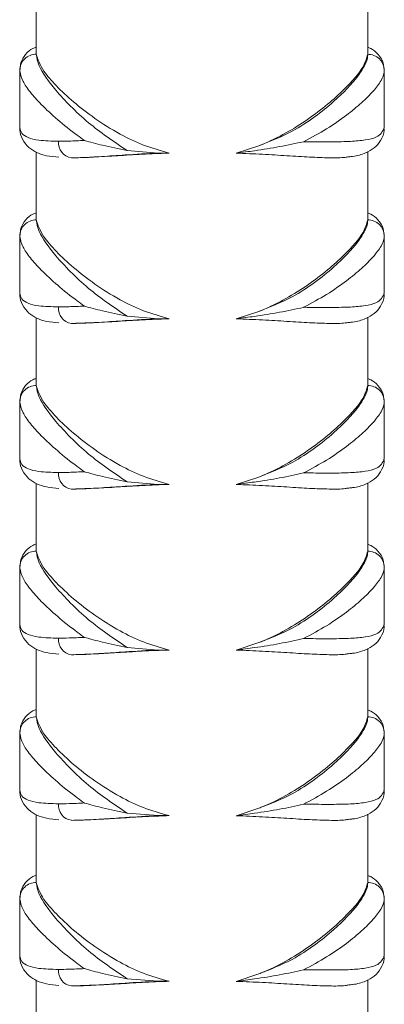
# Model space of a CAD drawing. Header units: millimetres. Extents: x 0 to 210, y 0 to 297.
# Tile 10 of 14: x 123.14 to 130.47, y 150.86 to 170.67. Entities that reach past the tile are written whole.
import ezdxf

# ---------------------------------------------------------------- set-up
doc = ezdxf.new("R2010")
doc.units = ezdxf.units.MM

msp = doc.modelspace()

# ---------------------------------------------------------------- linework, layer by layer
at = {"color": 7, "linetype": 'Continuous', "lineweight": 15}
for p, q in [((123.473, 171.341), (123.473, 169.969)), ((130.14, 169.987), (130.14, 171.351)), ((123.144, 169.64), (123.14, 169.654)), ((123.14, 169.64), (123.14, 168.517)), ((130.473, 169.654), (130.472, 169.642)), ((130.473, 168.515), (130.473, 169.642)), ((123.144, 168.517), (123.14, 168.502)), ((130.473, 168.503), (130.473, 168.515)), ((125.299, 168.04), (125.926, 167.988)), ((127.496, 167.987), (127.948, 168.136)), ((123.473, 168.008), (123.473, 166.636)), ((126.143, 167.988), (125.926, 167.988)), ((130.14, 166.653), (130.14, 168.018)), ((123.144, 166.307), (123.14, 166.321)), ((123.14, 166.307), (123.14, 165.184)), ((130.473, 166.32), (130.472, 166.309)), ((130.473, 165.182), (130.473, 166.309)), ((123.144, 165.184), (123.14, 165.169)), ((130.473, 165.169), (130.473, 165.182)), ((123.473, 164.674), (123.473, 163.302)), ((125.299, 164.707), (125.926, 164.655)), ((127.496, 164.654), (127.948, 164.802)), ((130.14, 163.32), (130.14, 164.684)), ((126.143, 164.655), (125.926, 164.655)), ((123.144, 162.973), (123.14, 162.987)), ((123.14, 162.973), (123.14, 161.85)), ((130.473, 162.987), (130.472, 162.976)), ((130.473, 161.848), (130.473, 162.976)), ((123.144, 161.85), (123.14, 161.836)), ((130.473, 161.836), (130.473, 161.848)), ((123.473, 161.341), (123.473, 159.969)), ((125.299, 161.373), (125.926, 161.321)), ((126.143, 161.321), (125.926, 161.321)), ((127.496, 161.32), (127.948, 161.469)), ((130.14, 159.987), (130.14, 161.351)), ((123.144, 159.64), (123.14, 159.654)), ((123.14, 159.64), (123.14, 158.517)), ((130.473, 159.654), (130.472, 159.642)), ((130.473, 158.515), (130.473, 159.642)), ((123.144, 158.517), (123.14, 158.502)), ((130.473, 158.503), (130.473, 158.515)), ((127.496, 157.987), (127.948, 158.136)), ((123.473, 158.008), (123.473, 156.636)), ((125.299, 158.04), (125.926, 157.988)), ((126.143, 157.988), (125.926, 157.988)), ((130.14, 156.653), (130.14, 158.018)), ((123.144, 156.307), (123.14, 156.321)), ((123.14, 156.307), (123.14, 155.184)), ((130.473, 156.32), (130.472, 156.309)), ((130.473, 155.182), (130.473, 156.309)), ((123.144, 155.184), (123.14, 155.169)), ((130.473, 155.169), (130.473, 155.182)), ((127.496, 154.654), (127.948, 154.802)), ((123.473, 154.674), (123.473, 153.302)), ((125.299, 154.707), (125.926, 154.655)), ((126.143, 154.655), (125.926, 154.655)), ((130.14, 153.32), (130.14, 154.684)), ((123.144, 152.973), (123.14, 152.987)), ((123.14, 152.973), (123.14, 151.85)), ((130.473, 152.987), (130.472, 152.976)), ((130.473, 151.848), (130.473, 152.976)), ((123.144, 151.85), (123.14, 151.836)), ((130.473, 151.836), (130.473, 151.848)), ((127.496, 151.32), (127.948, 151.469)), ((123.473, 151.341), (123.473, 149.969)), ((125.299, 151.373), (125.926, 151.321)), ((126.143, 151.321), (125.926, 151.321)), ((130.14, 149.987), (130.14, 151.351))]:
    msp.add_line(p, q, dxfattribs=at)
for centre, radius, start, end in [((123.467, 169.65), 0.327, 88.8324, 179.2386), ((130.146, 169.649), 0.327, 0.7441, 91.1869), ((124.223, 168.195), 0.304, 174.0214, 262.3965), ((123.467, 166.316), 0.327, 88.8324, 179.2386), ((130.146, 166.316), 0.327, 0.7441, 91.1869), ((124.223, 164.862), 0.304, 174.0214, 262.3965), ((123.467, 162.983), 0.327, 88.8324, 179.2386), ((130.146, 162.983), 0.327, 0.7441, 91.1869), ((124.223, 161.528), 0.304, 174.0214, 262.3965), ((123.467, 159.65), 0.327, 88.8324, 179.2386), ((130.146, 159.649), 0.327, 0.7441, 91.1869), ((124.223, 158.195), 0.304, 174.0214, 262.3965), ((123.467, 156.316), 0.327, 88.8324, 179.2386), ((130.146, 156.316), 0.327, 0.7441, 91.1869), ((124.223, 154.862), 0.304, 174.0214, 262.3965), ((123.467, 152.983), 0.327, 88.8324, 179.2386), ((130.146, 152.983), 0.327, 0.7441, 91.1869), ((124.223, 151.528), 0.304, 174.0214, 262.3965)]:
    msp.add_arc(centre, radius, start, end, dxfattribs=at)
for points, knots in [([(123.473, 170.121), (123.45, 170.113), (123.372, 170.086), (123.252, 169.983), (123.156, 169.824), (123.15, 169.717), (123.147, 169.672)], [0, 0, 0, 0, 0.132574, 0.454275, 0.769821, 1, 1, 1, 1]), ([(130.462, 169.692), (130.46, 169.727), (130.455, 169.831), (130.355, 169.985), (130.234, 170.084), (130.16, 170.11), (130.14, 170.117)], [0, 0, 0, 0, 0.184289, 0.54622, 0.878691, 1, 1, 1, 1]), ([(123.473, 169.976), (123.485, 169.903), (123.513, 169.717), (123.781, 169.339), (124.153, 168.937), (124.597, 168.515), (125.027, 168.224), (125.299, 168.04)], [0, 0, 0, 0, 0.174757, 0.441604, 0.59217, 0.742769, 1, 1, 1, 1]), ([(126.143, 167.988), (125.968, 168.037), (125.618, 168.137), (125.116, 168.385), (124.64, 168.684), (124.209, 169.022), (123.864, 169.346), (123.561, 169.696), (123.506, 169.872), (123.473, 169.976)], [0, 0, 0, 0, 0.113145, 0.226562, 0.366953, 0.507434, 0.649473, 0.791394, 1, 1, 1, 1]), ([(127.948, 168.136), (128.181, 168.227), (128.596, 168.391), (129.083, 168.717), (129.562, 169.104), (129.905, 169.467), (130.093, 169.763), (130.14, 169.901), (130.139, 169.964), (130.139, 169.976)], [0, 0, 0, 0, 0.176948, 0.316797, 0.460642, 0.712753, 0.839281, 0.969393, 1, 1, 1, 1]), ([(130.139, 169.976), (130.118, 169.896), (130.067, 169.709), (129.749, 169.34), (129.343, 168.971), (128.949, 168.67), (128.504, 168.388), (128.158, 168.218), (127.965, 168.142), (127.948, 168.136)], [0, 0, 0, 0, 0.184246, 0.428827, 0.572735, 0.71667, 0.851931, 0.987, 1, 1, 1, 1]), ([(123.14, 168.502), (123.149, 168.462), (123.168, 168.379), (123.299, 168.295), (123.528, 168.237), (123.779, 168.23), (123.92, 168.227)], [0, 0, 0, 0, 0.21869, 0.452862, 0.693627, 1, 1, 1, 1]), ([(123.145, 168.486), (123.144, 168.476), (123.138, 168.405), (123.189, 168.257), (123.318, 168.092), (123.491, 167.989), (123.685, 167.926), (123.844, 167.912), (123.929, 167.904)], [0, 0, 0, 0, 0.028112, 0.204053, 0.390706, 0.569463, 0.771758, 1, 1, 1, 1]), ([(128.85, 168.218), (128.896, 168.218), (129.096, 168.216), (129.428, 168.213), (129.801, 168.22), (130.101, 168.248), (130.388, 168.316), (130.44, 168.43), (130.473, 168.503)], [0, 0, 0, 0, 0.047374, 0.207357, 0.37187, 0.532958, 0.698981, 1, 1, 1, 1]), ([(129.757, 167.914), (129.784, 167.916), (129.912, 167.927), (130.076, 167.975), (130.273, 168.081), (130.41, 168.238), (130.475, 168.395), (130.468, 168.478), (130.467, 168.493)], [0, 0, 0, 0, 0.073212, 0.351413, 0.557627, 0.748036, 0.954433, 1, 1, 1, 1]), ([(123.92, 168.227), (123.989, 168.227), (124.148, 168.229), (124.336, 168.238), (124.442, 168.243)], [0, 0, 0, 0, 0.4330728, 1, 1, 1, 1]), ([(124.442, 168.243), (124.443, 168.243), (124.554, 168.209), (124.819, 168.138), (125.129, 168.075), (125.299, 168.04)], [0, 0, 0, 0, 0.003072, 0.456156, 1, 1, 1, 1]), ([(127.496, 167.987), (127.619, 168.003), (127.914, 168.04), (128.376, 168.116), (128.697, 168.182), (128.849, 168.218), (128.85, 168.218)], [0, 0, 0, 0, 0.260406, 0.623433, 0.997641, 1, 1, 1, 1]), ([(125.926, 167.988), (125.926, 167.988), (125.696, 167.978), (125.296, 167.953), (124.78, 167.917), (124.426, 167.896), (124.245, 167.894), (124.182, 167.893)], [0, 0, 0, 0, 0.000009, 0.332389, 0.595803, 0.859221, 1, 1, 1, 1]), ([(124.182, 167.893), (124.419, 167.901), (124.781, 167.913), (125.41, 167.955), (125.823, 167.977), (126.074, 167.985), (126.143, 167.988)], [0, 0, 0, 0, 0.438715, 0.671186, 0.910178, 1, 1, 1, 1]), ([(127.496, 167.987), (127.673, 167.98), (128.027, 167.965), (128.525, 167.935), (128.98, 167.906), (129.372, 167.891), (129.634, 167.892), (129.734, 167.91), (129.757, 167.915)], [0, 0, 0, 0, 0.18611, 0.372229, 0.562877, 0.753496, 0.942757, 1, 1, 1, 1]), ([(123.473, 166.787), (123.45, 166.779), (123.372, 166.753), (123.252, 166.65), (123.156, 166.49), (123.15, 166.383), (123.147, 166.338)], [0, 0, 0, 0, 0.1325739, 0.4542755, 0.7698208, 1, 1, 1, 1]), ([(123.473, 166.643), (123.485, 166.569), (123.513, 166.384), (123.781, 166.006), (124.153, 165.604), (124.597, 165.182), (125.027, 164.89), (125.299, 164.707)], [0, 0, 0, 0, 0.1747566, 0.4416045, 0.5921698, 0.7427694, 1, 1, 1, 1]), ([(126.143, 164.655), (125.968, 164.704), (125.618, 164.803), (125.116, 165.051), (124.64, 165.35), (124.209, 165.689), (123.864, 166.013), (123.561, 166.363), (123.506, 166.538), (123.473, 166.643)], [0, 0, 0, 0, 0.113145, 0.226562, 0.366953, 0.507434, 0.649473, 0.791394, 1, 1, 1, 1]), ([(127.948, 164.802), (128.181, 164.894), (128.596, 165.058), (129.083, 165.384), (129.562, 165.771), (129.905, 166.134), (130.093, 166.429), (130.14, 166.568), (130.139, 166.631), (130.139, 166.643)], [0, 0, 0, 0, 0.176948, 0.316797, 0.460642, 0.712753, 0.839281, 0.969393, 1, 1, 1, 1]), ([(130.139, 166.643), (130.118, 166.562), (130.067, 166.376), (129.749, 166.007), (129.343, 165.638), (128.949, 165.337), (128.504, 165.055), (128.158, 164.885), (127.965, 164.809), (127.948, 164.802)], [0, 0, 0, 0, 0.184246, 0.428827, 0.572735, 0.71667, 0.851931, 0.987, 1, 1, 1, 1]), ([(130.462, 166.359), (130.46, 166.394), (130.455, 166.497), (130.355, 166.652), (130.234, 166.751), (130.16, 166.776), (130.14, 166.783)], [0, 0, 0, 0, 0.184289, 0.54622, 0.878691, 1, 1, 1, 1]), ([(123.14, 165.169), (123.149, 165.129), (123.168, 165.045), (123.299, 164.961), (123.528, 164.903), (123.779, 164.897), (123.92, 164.893)], [0, 0, 0, 0, 0.21869, 0.452862, 0.693627, 1, 1, 1, 1]), ([(123.145, 165.152), (123.144, 165.142), (123.138, 165.072), (123.189, 164.924), (123.318, 164.759), (123.491, 164.656), (123.685, 164.593), (123.844, 164.578), (123.929, 164.57)], [0, 0, 0, 0, 0.0281119, 0.2040526, 0.3907058, 0.5694626, 0.7717577, 1, 1, 1, 1]), ([(128.85, 164.885), (128.896, 164.884), (129.096, 164.883), (129.428, 164.88), (129.801, 164.887), (130.101, 164.915), (130.388, 164.983), (130.44, 165.096), (130.473, 165.169)], [0, 0, 0, 0, 0.047374, 0.207357, 0.37187, 0.532958, 0.698981, 1, 1, 1, 1]), ([(129.757, 164.58), (129.784, 164.583), (129.912, 164.594), (130.076, 164.642), (130.273, 164.748), (130.41, 164.904), (130.475, 165.062), (130.468, 165.145), (130.467, 165.16)], [0, 0, 0, 0, 0.073212, 0.351413, 0.557627, 0.748036, 0.954433, 1, 1, 1, 1]), ([(123.92, 164.893), (123.989, 164.894), (124.148, 164.896), (124.336, 164.904), (124.442, 164.91)], [0, 0, 0, 0, 0.433073, 1, 1, 1, 1]), ([(124.442, 164.91), (124.443, 164.909), (124.554, 164.876), (124.819, 164.804), (125.129, 164.741), (125.299, 164.707)], [0, 0, 0, 0, 0.003072, 0.456156, 1, 1, 1, 1]), ([(127.496, 164.654), (127.619, 164.669), (127.914, 164.707), (128.376, 164.783), (128.697, 164.849), (128.849, 164.884), (128.85, 164.885)], [0, 0, 0, 0, 0.260406, 0.623433, 0.997641, 1, 1, 1, 1]), ([(125.926, 164.655), (125.926, 164.655), (125.696, 164.644), (125.296, 164.619), (124.78, 164.584), (124.426, 164.563), (124.245, 164.561), (124.182, 164.56)], [0, 0, 0, 0, 0.000009, 0.332389, 0.595803, 0.859221, 1, 1, 1, 1]), ([(124.182, 164.56), (124.419, 164.568), (124.781, 164.58), (125.41, 164.622), (125.823, 164.643), (126.074, 164.652), (126.143, 164.655)], [0, 0, 0, 0, 0.438715, 0.671186, 0.910178, 1, 1, 1, 1]), ([(127.496, 164.654), (127.673, 164.646), (128.027, 164.632), (128.525, 164.601), (128.98, 164.572), (129.372, 164.558), (129.634, 164.558), (129.734, 164.577), (129.757, 164.582)], [0, 0, 0, 0, 0.18611, 0.372229, 0.562877, 0.753496, 0.942757, 1, 1, 1, 1]), ([(123.473, 163.454), (123.45, 163.446), (123.372, 163.42), (123.252, 163.317), (123.156, 163.157), (123.15, 163.05), (123.147, 163.005)], [0, 0, 0, 0, 0.132574, 0.454275, 0.769821, 1, 1, 1, 1]), ([(123.473, 163.31), (123.485, 163.236), (123.513, 163.051), (123.781, 162.673), (124.153, 162.27), (124.597, 161.848), (125.027, 161.557), (125.299, 161.373)], [0, 0, 0, 0, 0.1747566, 0.4416045, 0.5921698, 0.7427694, 1, 1, 1, 1]), ([(126.143, 161.321), (125.968, 161.371), (125.618, 161.47), (125.116, 161.718), (124.64, 162.017), (124.209, 162.355), (123.864, 162.679), (123.561, 163.03), (123.506, 163.205), (123.473, 163.31)], [0, 0, 0, 0, 0.1131445, 0.2265617, 0.3669532, 0.5074337, 0.6494729, 0.7913937, 1, 1, 1, 1]), ([(127.948, 161.469), (128.181, 161.561), (128.596, 161.725), (129.083, 162.051), (129.562, 162.438), (129.905, 162.8), (130.093, 163.096), (130.14, 163.235), (130.139, 163.297), (130.139, 163.309)], [0, 0, 0, 0, 0.176948, 0.316797, 0.460642, 0.712753, 0.839281, 0.969393, 1, 1, 1, 1]), ([(130.139, 163.309), (130.118, 163.229), (130.067, 163.043), (129.749, 162.673), (129.343, 162.305), (128.949, 162.004), (128.504, 161.722), (128.158, 161.551), (127.965, 161.476), (127.948, 161.469)], [0, 0, 0, 0, 0.184246, 0.428827, 0.572735, 0.71667, 0.851931, 0.987, 1, 1, 1, 1]), ([(130.462, 163.025), (130.46, 163.06), (130.455, 163.164), (130.355, 163.319), (130.234, 163.417), (130.16, 163.443), (130.14, 163.45)], [0, 0, 0, 0, 0.184289, 0.54622, 0.878691, 1, 1, 1, 1]), ([(123.14, 161.836), (123.149, 161.795), (123.168, 161.712), (123.299, 161.628), (123.528, 161.57), (123.779, 161.564), (123.92, 161.56)], [0, 0, 0, 0, 0.2186899, 0.4528619, 0.6936273, 1, 1, 1, 1]), ([(123.145, 161.819), (123.144, 161.809), (123.138, 161.738), (123.189, 161.591), (123.318, 161.425), (123.491, 161.323), (123.685, 161.26), (123.844, 161.245), (123.929, 161.237)], [0, 0, 0, 0, 0.028112, 0.204053, 0.390706, 0.569463, 0.771758, 1, 1, 1, 1]), ([(128.85, 161.551), (128.896, 161.551), (129.096, 161.55), (129.428, 161.547), (129.801, 161.553), (130.101, 161.582), (130.388, 161.65), (130.44, 161.763), (130.473, 161.836)], [0, 0, 0, 0, 0.0473742, 0.2073574, 0.37187, 0.5329585, 0.6989814, 1, 1, 1, 1]), ([(129.757, 161.247), (129.784, 161.25), (129.912, 161.261), (130.076, 161.308), (130.273, 161.414), (130.41, 161.571), (130.475, 161.728), (130.468, 161.812), (130.467, 161.827)], [0, 0, 0, 0, 0.073212, 0.351413, 0.557627, 0.748036, 0.954433, 1, 1, 1, 1]), ([(123.92, 161.56), (123.989, 161.561), (124.148, 161.562), (124.336, 161.571), (124.442, 161.576)], [0, 0, 0, 0, 0.433073, 1, 1, 1, 1]), ([(124.442, 161.576), (124.443, 161.576), (124.554, 161.543), (124.819, 161.471), (125.129, 161.408), (125.299, 161.373)], [0, 0, 0, 0, 0.003072, 0.456156, 1, 1, 1, 1]), ([(127.496, 161.32), (127.619, 161.336), (127.914, 161.373), (128.376, 161.449), (128.697, 161.516), (128.849, 161.551), (128.85, 161.551)], [0, 0, 0, 0, 0.260406, 0.623433, 0.997641, 1, 1, 1, 1]), ([(125.926, 161.321), (125.926, 161.321), (125.696, 161.311), (125.296, 161.286), (124.78, 161.25), (124.426, 161.23), (124.245, 161.227), (124.182, 161.227)], [0, 0, 0, 0, 0.000009, 0.332389, 0.595803, 0.859221, 1, 1, 1, 1]), ([(124.182, 161.227), (124.419, 161.235), (124.781, 161.247), (125.41, 161.288), (125.823, 161.31), (126.074, 161.319), (126.143, 161.321)], [0, 0, 0, 0, 0.438715, 0.671186, 0.910178, 1, 1, 1, 1]), ([(127.496, 161.32), (127.673, 161.313), (128.027, 161.299), (128.525, 161.268), (128.98, 161.239), (129.372, 161.225), (129.634, 161.225), (129.734, 161.244), (129.757, 161.248)], [0, 0, 0, 0, 0.18611, 0.372229, 0.562877, 0.753496, 0.942757, 1, 1, 1, 1]), ([(123.473, 160.121), (123.45, 160.113), (123.372, 160.086), (123.252, 159.983), (123.156, 159.824), (123.15, 159.717), (123.147, 159.672)], [0, 0, 0, 0, 0.132574, 0.454275, 0.769821, 1, 1, 1, 1]), ([(130.462, 159.692), (130.46, 159.727), (130.455, 159.831), (130.355, 159.985), (130.234, 160.084), (130.16, 160.11), (130.14, 160.117)], [0, 0, 0, 0, 0.184289, 0.54622, 0.878691, 1, 1, 1, 1]), ([(123.473, 159.976), (123.485, 159.903), (123.513, 159.717), (123.781, 159.339), (124.153, 158.937), (124.597, 158.515), (125.027, 158.224), (125.299, 158.04)], [0, 0, 0, 0, 0.174757, 0.441604, 0.59217, 0.742769, 1, 1, 1, 1]), ([(126.143, 157.988), (125.968, 158.037), (125.618, 158.137), (125.116, 158.385), (124.64, 158.684), (124.209, 159.022), (123.864, 159.346), (123.561, 159.696), (123.506, 159.872), (123.473, 159.976)], [0, 0, 0, 0, 0.113145, 0.226562, 0.366953, 0.507434, 0.649473, 0.791394, 1, 1, 1, 1]), ([(127.948, 158.136), (128.181, 158.227), (128.596, 158.391), (129.083, 158.717), (129.562, 159.104), (129.905, 159.467), (130.093, 159.763), (130.14, 159.901), (130.139, 159.964), (130.139, 159.976)], [0, 0, 0, 0, 0.176948, 0.316797, 0.460642, 0.712753, 0.839281, 0.969393, 1, 1, 1, 1]), ([(130.139, 159.976), (130.118, 159.896), (130.067, 159.709), (129.749, 159.34), (129.343, 158.971), (128.949, 158.67), (128.504, 158.388), (128.158, 158.218), (127.965, 158.142), (127.948, 158.136)], [0, 0, 0, 0, 0.184246, 0.428827, 0.572735, 0.71667, 0.851931, 0.987, 1, 1, 1, 1]), ([(123.14, 158.502), (123.149, 158.462), (123.168, 158.379), (123.299, 158.295), (123.528, 158.237), (123.779, 158.23), (123.92, 158.227)], [0, 0, 0, 0, 0.21869, 0.452862, 0.693627, 1, 1, 1, 1]), ([(123.145, 158.486), (123.144, 158.476), (123.138, 158.405), (123.189, 158.257), (123.318, 158.092), (123.491, 157.989), (123.685, 157.926), (123.844, 157.912), (123.929, 157.904)], [0, 0, 0, 0, 0.0281119, 0.2040526, 0.3907058, 0.5694626, 0.7717577, 1, 1, 1, 1]), ([(128.85, 158.218), (128.896, 158.218), (129.096, 158.216), (129.428, 158.213), (129.801, 158.22), (130.101, 158.248), (130.388, 158.316), (130.44, 158.43), (130.473, 158.503)], [0, 0, 0, 0, 0.047374, 0.207357, 0.37187, 0.532958, 0.698981, 1, 1, 1, 1]), ([(129.757, 157.914), (129.784, 157.916), (129.912, 157.927), (130.076, 157.975), (130.273, 158.081), (130.41, 158.238), (130.475, 158.395), (130.468, 158.478), (130.467, 158.493)], [0, 0, 0, 0, 0.073212, 0.351413, 0.557627, 0.748036, 0.954433, 1, 1, 1, 1]), ([(123.92, 158.227), (123.989, 158.227), (124.148, 158.229), (124.336, 158.238), (124.442, 158.243)], [0, 0, 0, 0, 0.433073, 1, 1, 1, 1]), ([(124.442, 158.243), (124.443, 158.243), (124.554, 158.209), (124.819, 158.138), (125.129, 158.075), (125.299, 158.04)], [0, 0, 0, 0, 0.003072, 0.456156, 1, 1, 1, 1]), ([(127.496, 157.987), (127.619, 158.003), (127.914, 158.04), (128.376, 158.116), (128.697, 158.182), (128.849, 158.218), (128.85, 158.218)], [0, 0, 0, 0, 0.260406, 0.623433, 0.997641, 1, 1, 1, 1]), ([(125.926, 157.988), (125.926, 157.988), (125.696, 157.978), (125.296, 157.953), (124.78, 157.917), (124.426, 157.896), (124.245, 157.894), (124.182, 157.893)], [0, 0, 0, 0, 0.0000093, 0.3323888, 0.5958031, 0.8592212, 1, 1, 1, 1]), ([(124.182, 157.893), (124.419, 157.901), (124.781, 157.913), (125.41, 157.955), (125.823, 157.977), (126.074, 157.985), (126.143, 157.988)], [0, 0, 0, 0, 0.4387147, 0.6711859, 0.9101779, 1, 1, 1, 1]), ([(127.496, 157.987), (127.673, 157.98), (128.027, 157.965), (128.525, 157.935), (128.98, 157.906), (129.372, 157.891), (129.634, 157.892), (129.734, 157.91), (129.757, 157.915)], [0, 0, 0, 0, 0.18611, 0.372229, 0.562877, 0.753496, 0.942757, 1, 1, 1, 1]), ([(123.473, 156.787), (123.45, 156.779), (123.372, 156.753), (123.252, 156.65), (123.156, 156.49), (123.15, 156.383), (123.147, 156.338)], [0, 0, 0, 0, 0.132574, 0.454275, 0.769821, 1, 1, 1, 1]), ([(130.462, 156.359), (130.46, 156.394), (130.455, 156.497), (130.355, 156.652), (130.234, 156.751), (130.16, 156.776), (130.14, 156.783)], [0, 0, 0, 0, 0.184289, 0.54622, 0.878691, 1, 1, 1, 1]), ([(123.473, 156.643), (123.485, 156.569), (123.513, 156.384), (123.781, 156.006), (124.153, 155.604), (124.597, 155.182), (125.027, 154.89), (125.299, 154.707)], [0, 0, 0, 0, 0.1747566, 0.4416045, 0.5921698, 0.7427694, 1, 1, 1, 1]), ([(126.143, 154.655), (125.968, 154.704), (125.618, 154.803), (125.116, 155.051), (124.64, 155.35), (124.209, 155.689), (123.864, 156.013), (123.561, 156.363), (123.506, 156.538), (123.473, 156.643)], [0, 0, 0, 0, 0.113145, 0.226562, 0.366953, 0.507434, 0.649473, 0.791394, 1, 1, 1, 1]), ([(127.948, 154.802), (128.181, 154.894), (128.596, 155.058), (129.083, 155.384), (129.562, 155.771), (129.905, 156.134), (130.093, 156.429), (130.14, 156.568), (130.139, 156.631), (130.139, 156.643)], [0, 0, 0, 0, 0.176948, 0.316797, 0.460642, 0.712753, 0.839281, 0.969393, 1, 1, 1, 1]), ([(130.139, 156.643), (130.118, 156.562), (130.067, 156.376), (129.749, 156.007), (129.343, 155.638), (128.949, 155.337), (128.504, 155.055), (128.158, 154.885), (127.965, 154.809), (127.948, 154.802)], [0, 0, 0, 0, 0.184246, 0.428827, 0.572735, 0.71667, 0.851931, 0.987, 1, 1, 1, 1]), ([(123.14, 155.169), (123.149, 155.129), (123.168, 155.045), (123.299, 154.961), (123.528, 154.903), (123.779, 154.897), (123.92, 154.893)], [0, 0, 0, 0, 0.21869, 0.452862, 0.693627, 1, 1, 1, 1]), ([(123.145, 155.152), (123.144, 155.142), (123.138, 155.072), (123.189, 154.924), (123.318, 154.759), (123.491, 154.656), (123.685, 154.593), (123.844, 154.578), (123.929, 154.57)], [0, 0, 0, 0, 0.028112, 0.204053, 0.390706, 0.569463, 0.771758, 1, 1, 1, 1]), ([(128.85, 154.885), (128.896, 154.884), (129.096, 154.883), (129.428, 154.88), (129.801, 154.887), (130.101, 154.915), (130.388, 154.983), (130.44, 155.096), (130.473, 155.169)], [0, 0, 0, 0, 0.047374, 0.207357, 0.37187, 0.532958, 0.698981, 1, 1, 1, 1]), ([(129.757, 154.58), (129.784, 154.583), (129.912, 154.594), (130.076, 154.642), (130.273, 154.748), (130.41, 154.904), (130.475, 155.062), (130.468, 155.145), (130.467, 155.16)], [0, 0, 0, 0, 0.0732124, 0.3514133, 0.5576267, 0.7480357, 0.9544335, 1, 1, 1, 1]), ([(123.92, 154.893), (123.989, 154.894), (124.148, 154.896), (124.336, 154.904), (124.442, 154.91)], [0, 0, 0, 0, 0.433073, 1, 1, 1, 1]), ([(124.442, 154.91), (124.443, 154.909), (124.554, 154.876), (124.819, 154.804), (125.129, 154.741), (125.299, 154.707)], [0, 0, 0, 0, 0.003072, 0.456156, 1, 1, 1, 1]), ([(127.496, 154.654), (127.619, 154.669), (127.914, 154.707), (128.376, 154.783), (128.697, 154.849), (128.849, 154.884), (128.85, 154.885)], [0, 0, 0, 0, 0.260406, 0.623433, 0.997641, 1, 1, 1, 1]), ([(125.926, 154.655), (125.926, 154.655), (125.696, 154.644), (125.296, 154.619), (124.78, 154.584), (124.426, 154.563), (124.245, 154.561), (124.182, 154.56)], [0, 0, 0, 0, 0.000009, 0.332389, 0.595803, 0.859221, 1, 1, 1, 1]), ([(124.182, 154.56), (124.419, 154.568), (124.781, 154.58), (125.41, 154.622), (125.823, 154.643), (126.074, 154.652), (126.143, 154.655)], [0, 0, 0, 0, 0.438715, 0.671186, 0.910178, 1, 1, 1, 1]), ([(127.496, 154.654), (127.673, 154.646), (128.027, 154.632), (128.525, 154.601), (128.98, 154.572), (129.372, 154.558), (129.634, 154.558), (129.734, 154.577), (129.757, 154.582)], [0, 0, 0, 0, 0.18611, 0.372229, 0.562877, 0.753496, 0.942757, 1, 1, 1, 1]), ([(123.473, 153.454), (123.45, 153.446), (123.372, 153.42), (123.252, 153.317), (123.156, 153.157), (123.15, 153.05), (123.147, 153.005)], [0, 0, 0, 0, 0.132574, 0.454275, 0.769821, 1, 1, 1, 1]), ([(130.462, 153.025), (130.46, 153.06), (130.455, 153.164), (130.355, 153.319), (130.234, 153.417), (130.16, 153.443), (130.14, 153.45)], [0, 0, 0, 0, 0.184289, 0.54622, 0.878691, 1, 1, 1, 1]), ([(123.473, 153.31), (123.485, 153.236), (123.513, 153.051), (123.781, 152.673), (124.153, 152.27), (124.597, 151.848), (125.027, 151.557), (125.299, 151.373)], [0, 0, 0, 0, 0.1747566, 0.4416045, 0.5921698, 0.7427694, 1, 1, 1, 1]), ([(126.143, 151.321), (125.968, 151.371), (125.618, 151.47), (125.116, 151.718), (124.64, 152.017), (124.209, 152.355), (123.864, 152.679), (123.561, 153.03), (123.506, 153.205), (123.473, 153.31)], [0, 0, 0, 0, 0.113145, 0.226562, 0.366953, 0.507434, 0.649473, 0.791394, 1, 1, 1, 1]), ([(127.948, 151.469), (128.181, 151.561), (128.596, 151.725), (129.083, 152.051), (129.562, 152.438), (129.905, 152.8), (130.093, 153.096), (130.14, 153.235), (130.139, 153.297), (130.139, 153.309)], [0, 0, 0, 0, 0.176948, 0.316797, 0.460642, 0.712753, 0.839281, 0.969393, 1, 1, 1, 1]), ([(130.139, 153.309), (130.118, 153.229), (130.067, 153.043), (129.749, 152.673), (129.343, 152.305), (128.949, 152.004), (128.504, 151.722), (128.158, 151.551), (127.965, 151.476), (127.948, 151.469)], [0, 0, 0, 0, 0.184246, 0.428827, 0.572735, 0.71667, 0.851931, 0.987, 1, 1, 1, 1]), ([(123.14, 151.836), (123.149, 151.795), (123.168, 151.712), (123.299, 151.628), (123.528, 151.57), (123.779, 151.564), (123.92, 151.56)], [0, 0, 0, 0, 0.21869, 0.452862, 0.693627, 1, 1, 1, 1]), ([(123.145, 151.819), (123.144, 151.809), (123.138, 151.738), (123.189, 151.591), (123.318, 151.425), (123.491, 151.323), (123.685, 151.26), (123.844, 151.245), (123.929, 151.237)], [0, 0, 0, 0, 0.028112, 0.204053, 0.390706, 0.569463, 0.771758, 1, 1, 1, 1]), ([(128.85, 151.551), (128.896, 151.551), (129.096, 151.55), (129.428, 151.547), (129.801, 151.553), (130.101, 151.582), (130.388, 151.65), (130.44, 151.763), (130.473, 151.836)], [0, 0, 0, 0, 0.047374, 0.207357, 0.37187, 0.532958, 0.698981, 1, 1, 1, 1]), ([(129.757, 151.247), (129.784, 151.25), (129.912, 151.261), (130.076, 151.308), (130.273, 151.414), (130.41, 151.571), (130.475, 151.728), (130.468, 151.812), (130.467, 151.827)], [0, 0, 0, 0, 0.073212, 0.351413, 0.557627, 0.748036, 0.954433, 1, 1, 1, 1]), ([(123.92, 151.56), (123.989, 151.561), (124.148, 151.562), (124.336, 151.571), (124.442, 151.576)], [0, 0, 0, 0, 0.4330728, 1, 1, 1, 1]), ([(124.442, 151.576), (124.443, 151.576), (124.554, 151.543), (124.819, 151.471), (125.129, 151.408), (125.299, 151.373)], [0, 0, 0, 0, 0.003072, 0.456156, 1, 1, 1, 1]), ([(127.496, 151.32), (127.619, 151.336), (127.914, 151.373), (128.376, 151.449), (128.697, 151.516), (128.849, 151.551), (128.85, 151.551)], [0, 0, 0, 0, 0.260406, 0.623433, 0.997641, 1, 1, 1, 1]), ([(125.926, 151.321), (125.926, 151.321), (125.696, 151.311), (125.296, 151.286), (124.78, 151.25), (124.426, 151.23), (124.245, 151.227), (124.182, 151.227)], [0, 0, 0, 0, 0.000009, 0.332389, 0.595803, 0.859221, 1, 1, 1, 1]), ([(124.182, 151.227), (124.419, 151.235), (124.781, 151.247), (125.41, 151.288), (125.823, 151.31), (126.074, 151.319), (126.143, 151.321)], [0, 0, 0, 0, 0.438715, 0.671186, 0.910178, 1, 1, 1, 1]), ([(127.496, 151.32), (127.673, 151.313), (128.027, 151.299), (128.525, 151.268), (128.98, 151.239), (129.372, 151.225), (129.634, 151.225), (129.734, 151.244), (129.757, 151.248)], [0, 0, 0, 0, 0.18611, 0.372229, 0.562877, 0.753496, 0.942757, 1, 1, 1, 1])]:
    msp.add_open_spline(points, degree=3, knots=knots, dxfattribs=at)
at = {"color": 8, "linetype": 'Continuous', "lineweight": 15}
for points, knots in [([(124.442, 168.243), (124.394, 168.277), (124.198, 168.416), (123.89, 168.665), (123.574, 168.959), (123.343, 169.217), (123.176, 169.457), (123.155, 169.575), (123.144, 169.64)], [0, 0, 0, 0, 0.062409, 0.253198, 0.448074, 0.617424, 0.790466, 1, 1, 1, 1]), ([(130.472, 169.642), (130.472, 169.635), (130.472, 169.58), (130.421, 169.452), (130.265, 169.241), (130.027, 169.004), (129.713, 168.747), (129.328, 168.474), (129.009, 168.303), (128.85, 168.218)], [0, 0, 0, 0, 0.0255902, 0.1859279, 0.3463948, 0.5046278, 0.6629177, 0.8314973, 1, 1, 1, 1]), ([(124.442, 164.91), (124.394, 164.944), (124.198, 165.083), (123.89, 165.332), (123.574, 165.625), (123.343, 165.884), (123.176, 166.123), (123.155, 166.242), (123.144, 166.307)], [0, 0, 0, 0, 0.062409, 0.253198, 0.448074, 0.617424, 0.790466, 1, 1, 1, 1]), ([(130.472, 166.309), (130.472, 166.301), (130.472, 166.246), (130.421, 166.119), (130.265, 165.908), (130.027, 165.67), (129.713, 165.414), (129.328, 165.141), (129.009, 164.97), (128.85, 164.885)], [0, 0, 0, 0, 0.02559, 0.185928, 0.346395, 0.504628, 0.662918, 0.831497, 1, 1, 1, 1]), ([(124.442, 161.576), (124.394, 161.61), (124.198, 161.749), (123.89, 161.999), (123.574, 162.292), (123.343, 162.55), (123.176, 162.79), (123.155, 162.908), (123.144, 162.973)], [0, 0, 0, 0, 0.062409, 0.253198, 0.448074, 0.617424, 0.790466, 1, 1, 1, 1]), ([(130.472, 162.976), (130.472, 162.968), (130.472, 162.913), (130.421, 162.785), (130.265, 162.574), (130.027, 162.337), (129.713, 162.08), (129.328, 161.807), (129.009, 161.637), (128.85, 161.551)], [0, 0, 0, 0, 0.02559, 0.185928, 0.346395, 0.504628, 0.662918, 0.831497, 1, 1, 1, 1]), ([(124.442, 158.243), (124.394, 158.277), (124.198, 158.416), (123.89, 158.665), (123.574, 158.959), (123.343, 159.217), (123.176, 159.457), (123.155, 159.575), (123.144, 159.64)], [0, 0, 0, 0, 0.0624093, 0.2531983, 0.4480745, 0.6174245, 0.7904655, 1, 1, 1, 1]), ([(130.472, 159.642), (130.472, 159.635), (130.472, 159.58), (130.421, 159.452), (130.265, 159.241), (130.027, 159.004), (129.713, 158.747), (129.328, 158.474), (129.009, 158.303), (128.85, 158.218)], [0, 0, 0, 0, 0.02559, 0.185928, 0.346395, 0.504628, 0.662918, 0.831497, 1, 1, 1, 1]), ([(124.442, 154.91), (124.394, 154.944), (124.198, 155.083), (123.89, 155.332), (123.574, 155.625), (123.343, 155.884), (123.176, 156.123), (123.155, 156.242), (123.144, 156.307)], [0, 0, 0, 0, 0.062409, 0.253198, 0.448074, 0.617424, 0.790466, 1, 1, 1, 1]), ([(130.472, 156.309), (130.472, 156.301), (130.472, 156.246), (130.421, 156.119), (130.265, 155.908), (130.027, 155.67), (129.713, 155.414), (129.328, 155.141), (129.009, 154.97), (128.85, 154.885)], [0, 0, 0, 0, 0.02559, 0.185928, 0.346395, 0.504628, 0.662918, 0.831497, 1, 1, 1, 1]), ([(124.442, 151.576), (124.394, 151.61), (124.198, 151.749), (123.89, 151.999), (123.574, 152.292), (123.343, 152.55), (123.176, 152.79), (123.155, 152.908), (123.144, 152.973)], [0, 0, 0, 0, 0.062409, 0.253198, 0.448074, 0.617424, 0.790466, 1, 1, 1, 1]), ([(130.472, 152.976), (130.472, 152.968), (130.472, 152.913), (130.421, 152.785), (130.265, 152.574), (130.027, 152.337), (129.713, 152.08), (129.328, 151.807), (129.009, 151.637), (128.85, 151.551)], [0, 0, 0, 0, 0.02559, 0.185928, 0.346395, 0.504628, 0.662918, 0.831497, 1, 1, 1, 1])]:
    msp.add_open_spline(points, degree=3, knots=knots, dxfattribs=at)

doc.saveas('drawing.dxf')
